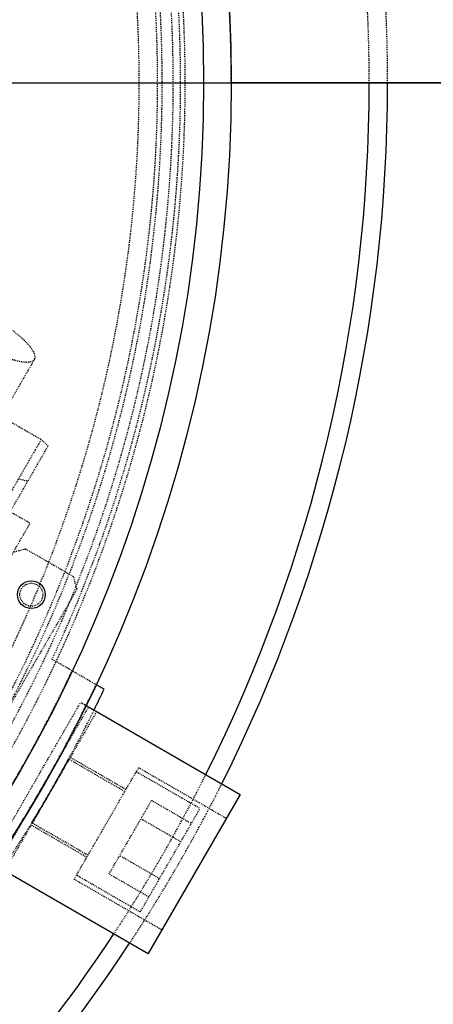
# Model space of a CAD drawing. Header units: millimetres. Extents: x -24622 to 2009, y -1603 to 2074.
# Tile 79 of 256: x -2104 to -2059, y 1605 to 1712. Entities that reach past the tile are written whole.
import ezdxf
from ezdxf.lldxf.tags import DXFTag

# ---------------------------------------------------------------- set-up
doc = ezdxf.new("R2010")
doc.units = ezdxf.units.MM
doc.linetypes.add('HIDDEN', pattern=[0.2, 0.1, -0.1])
doc.layers.add('02___PRT_ALL_AXES', color=7, linetype='Continuous')
doc.layers.add('DEFAULT_2', color=8, linetype='HIDDEN')
tags = doc.linetypes.add('CENTER', pattern=[2, 1.25, -0.25, 0.25, -0.25]).pattern_tags.tags
tags[10:11] = [DXFTag(74, 4), DXFTag(75, 0), DXFTag(340, '0'), DXFTag(46, 1.0), DXFTag(50, 0.0), DXFTag(44, 0.0), DXFTag(45, 0.0)]
tags[8:9] = [DXFTag(74, 4), DXFTag(75, 0), DXFTag(340, '0'), DXFTag(46, 1.0), DXFTag(50, 0.0), DXFTag(44, 0.0), DXFTag(45, 0.0)]
tags[6:7] = [DXFTag(74, 4), DXFTag(75, 0), DXFTag(340, '0'), DXFTag(46, 1.0), DXFTag(50, 0.0), DXFTag(44, 0.0), DXFTag(45, 0.0)]
tags[4:5] = [DXFTag(74, 4), DXFTag(75, 0), DXFTag(340, '0'), DXFTag(46, 1.0), DXFTag(50, 0.0), DXFTag(44, 0.0), DXFTag(45, 0.0)]
doc.dimstyles.new('副本 12', dxfattribs={"dimtxt": 12, "dimasz": 6, "dimexe": 1, "dimexo": 1.2, "dimgap": 2, "dimtad": 0, "dimtxsty": 'Standard', "dimblk": 'OPEN30', "dimcen": 0, "dimclrd": 5, "dimclre": 3, "dimclrt": 256, "dimadec": 0, "dimazin": 2, "dimtm": 1e-09, "dimtfac": 0.6, "dimtofl": 0, "dimtmove": 0, "dimatfit": 3, "dimldrblk": 'OPEN30', "dimfxl": 0, "dimtolj": 1, "dimarcsym": 0})

# ---------------------------------------------------------------- blocks, each defined once
blk = doc.blocks.new('_Open30')
at = {"color": 0, "linetype": 'ByBlock', "lineweight": -2}
for p, q in [((-1, 0.268), (0, 0)), ((0, 0), (-1, -0.268)), ((0, 0), (-1, 0))]:
    blk.add_line(p, q, dxfattribs=at)
blk = doc.blocks.new('*D125')
at = {"color": 5, "linetype": 'ByBlock', "lineweight": -2}
blk.add_line((-2407.35, 1521.23), (-2396.09, 1533.14), dxfattribs=at)
at = {"layer": 'Defpoints', "color": 0, "linetype": 'ByBlock'}
for p in [(-2076.07, 1871.88), (-2391.97, 1537.51)]:
    blk.add_point(p, dxfattribs=at)
at = {"color": 5, "linetype": 'ByBlock', "lineweight": -2, "xscale": 6, "yscale": 6, "zscale": 6, "rotation": 46.6275706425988}
blk.add_blockref('_Open30', (-2391.97, 1537.51), dxfattribs=at)
at = {"linetype": 'ByBlock', "insert": (-2423.14, 1504.51), "char_height": 12, "attachment_point": 5, "rotation": 46.6276}
blk.add_mtext('\\A1;∅460', dxfattribs=at)

msp = doc.modelspace()

# ---------------------------------------------------------------- linework, layer by layer
at = {"color": 1, "linetype": 'CENTER', "ltscale": 233.68}
msp.add_line((-2487.022, 1704.694), (-1981.022, 1704.694), dxfattribs=at)
at = {"color": 7, "linetype": 'Continuous'}
for p, q in [((-2036.022, 1704.694), (-2081.022, 1704.694)), ((-2094.844, 1638.773), (-2095.713, 1639.275)), ((-2096.964, 1637.11), (-2080.066, 1627.354)), ((-2080.066, 1627.354), (-2090.066, 1610.034)), ((-2106.91, 1619.758), (-2090.066, 1610.034))]:
    msp.add_line(p, q, dxfattribs=at)
msp.add_circle((-2102.753, 1649.059), 1.5, dxfattribs=at)
for centre, radius, start, end in [((-2250.022, 1704.694), 214, 0, 180), ((-2234.022, 1704.694), 168.001, 333.41966, 360), ((-2234.022, 1704.694), 170, 333.39447, 0), ((-2234.022, 1704.694), 154, 333.75954, 334.65575), ((-2234.022, 1704.694), 168.001, 311.79004, 326.58279), ((-2234.022, 1704.694), 170, 280.17113, 326.61856)]:
    msp.add_arc(centre, radius, start, end, dxfattribs=at)
for points, start_tangent, end_tangent in [([(-2100.654, 1627.694), (-2099.975, 1628.883), (-2099.387, 1629.932), (-2098.956, 1630.714), (-2098.728, 1631.131), (-2098.956, 1630.714), (-2099.387, 1629.932), (-2099.974, 1628.884), (-2100.654, 1627.694)], (0.4990938, 0.8665479), (-0.4990818, -0.8665549)), ([(-2100.654, 1627.694), (-2101.344, 1626.511), (-2101.959, 1625.477), (-2102.42, 1624.713), (-2102.667, 1624.308), (-2102.42, 1624.713), (-2101.959, 1625.478), (-2101.345, 1626.51), (-2100.654, 1627.694)], (-0.5009056, -0.8655019), (0.5009177, 0.8654949))]:
    msp.add_spline(points, degree=3, dxfattribs=dict(at, start_tangent=start_tangent, end_tangent=end_tangent))
at = {"layer": '02___PRT_ALL_AXES', "color": 7, "linetype": 'Continuous'}
for radius in [153, 150]:
    msp.add_circle((-2234.022, 1704.694), radius, dxfattribs=at)
at = {"layer": 'DEFAULT_2', "color": 8, "linetype": 'HIDDEN'}
for p, q in [((-2147.572, 1692.43), (-2101.673, 1665.93)), ((-2154.843, 1686.836), (-2102.882, 1656.836)), ((-2102.403, 1674.665), (-2106.266, 1667.973)), ((-2101.673, 1665.93), (-2108.961, 1653.306)), ((-2100.936, 1665.205), (-2101.673, 1665.93)), ((-2135.806, 1604.81), (-2100.936, 1665.205)), ((-2104.132, 1661.671), (-2103.136, 1661.395)), ((-2114.064, 1637.468), (-2102.882, 1656.836)), ((-2103.351, 1654.023), (-2104.717, 1653.657)), ((-2103.351, 1654.023), (-2098.155, 1651.023)), ((-2097.789, 1649.657), (-2098.155, 1651.023)), ((-2097.789, 1649.657), (-2110.289, 1628.007)), ((-2095.713, 1639.275), (-2100.493, 1642.035)), ((-2107.386, 1620.034), (-2097.386, 1637.354)), ((-2106.52, 1619.534), (-2096.52, 1636.854)), ((-2097.386, 1637.354), (-2096.964, 1637.11)), ((-2095.654, 1636.354), (-2105.654, 1619.034)), ((-2092.467, 1627.875), (-2098.529, 1631.375)), ((-2092.592, 1627.658), (-2098.698, 1631.183)), ((-2098.092, 1618.132), (-2091.092, 1630.256)), ((-2091.092, 1630.256), (-2081.566, 1624.756)), ((-2091.342, 1629.823), (-2084.414, 1625.823)), ((-2094.303, 1618.694), (-2089.685, 1626.694)), ((-2089.685, 1626.694), (-2085.354, 1624.194)), ((-2090.914, 1614.565), (-2084.414, 1625.823)), ((-2096.717, 1620.513), (-2102.779, 1624.013)), ((-2096.592, 1620.73), (-2102.698, 1624.255)), ((-2086.509, 1622.194), (-2090.839, 1624.694)), ((-2088.819, 1618.194), (-2093.149, 1620.694)), ((-2090.914, 1614.565), (-2097.842, 1618.565)), ((-2089.973, 1616.194), (-2094.303, 1618.694)), ((-2098.092, 1618.132), (-2088.566, 1612.632))]:
    msp.add_line(p, q, dxfattribs=at)
msp.add_circle((-2102.753, 1649.059), 1.25, dxfattribs=at)
for radius, start, end in [(170, 0, 264.59128), (168, 0, 180), (153, 0, 270), (146.7, 271.56245, 88.82823), (147.5, 334.86141, 85.13859), (145.5, 271.12339, 88.81869), (148, 309.22312, 50.77688), (145, 308.77269, 51.22674), (143, 308.4611, 51.5389), (150, 325.21981, 334.78019), (153, 325.31375, 334.68625), (154, 326.24036, 333.75954), (168, 326.58279, 333.41966), (170, 326.61856, 333.39447)]:
    msp.add_arc((-2234.022, 1704.694), radius, start, end, dxfattribs=at)
for points, start_tangent, end_tangent in [([(-2113.661, 1681.165), (-2113.554, 1680.36), (-2113.18, 1679.808), (-2112.607, 1679.183), (-2111.859, 1678.51), (-2110.963, 1677.813), (-2108.873, 1676.458), (-2106.655, 1675.326), (-2105.604, 1674.898), (-2104.646, 1674.587), (-2103.819, 1674.404), (-2103.153, 1674.355), (-2102.403, 1674.665)], (-0.5, -0.8660254), (0.5, 0.8660254)), ([(-2102.403, 1674.665), (-2102.509, 1675.47), (-2102.884, 1676.023), (-2103.457, 1676.648), (-2104.205, 1677.321), (-2105.101, 1678.018), (-2107.191, 1679.372), (-2109.409, 1680.505), (-2110.46, 1680.932), (-2111.417, 1681.244), (-2112.245, 1681.427), (-2112.911, 1681.476), (-2113.661, 1681.165)], (0.5, 0.8660254), (-0.5, -0.8660254))]:
    msp.add_spline(points, degree=3, dxfattribs=dict(at, start_tangent=start_tangent, end_tangent=end_tangent))

# ---------------------------------------------------------------- dimensions: what is measured, and where the dimension line sits
at = {"color": 5, "linetype": 'ByBlock'}
dim = msp.add_diameter_dim_2p(p1=(-2076.072, 1871.882), p2=(-2391.972, 1537.506), dimstyle='副本 12', dxfattribs=at)
dim.commit()
dim.dimension.update_dxf_attribs({"geometry": '*D125', "text_midpoint": (-2423.141, 1504.513), "dimtype": 163})

doc.saveas('drawing.dxf')
